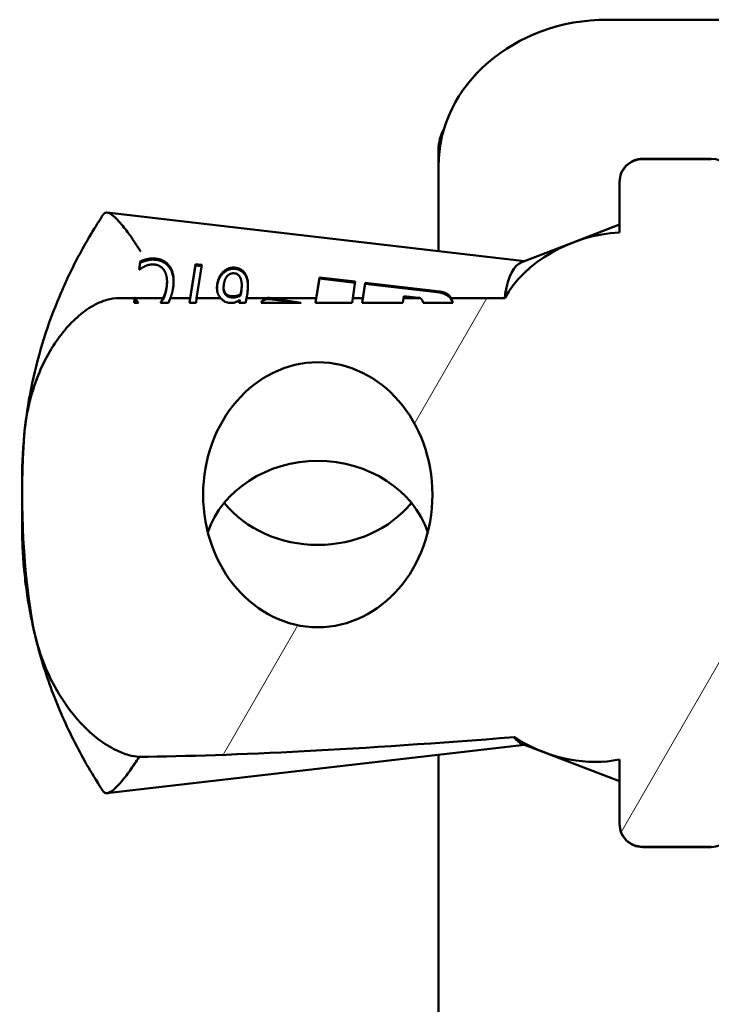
# Model space of a CAD drawing. Header units: millimetres. Extents: x 0 to 10500, y 0 to 7425.
# Tile 26 of 45: x 6992 to 7135, y 3400 to 3604. Entities that reach past the tile are written whole.
import ezdxf

# ---------------------------------------------------------------- set-up
doc = ezdxf.new("R2010")
doc.units = ezdxf.units.MM
doc.header["$LTSCALE"] = 25
doc.layers.add('Hatch (ISO)', color=7, linetype='Continuous', lineweight=18)
doc.layers.add('Visible (ISO)', color=7, linetype='Continuous', lineweight=50)

msp = doc.modelspace()

# ---------------------------------------------------------------- hatches: boundary and pattern name
at = {"layer": 'Hatch (ISO)'}
h = msp.add_hatch(dxfattribs=at)
h.set_pattern_fill('ANSI31', color=256, scale=635, angle=14.99998, style=0)
h.set_pattern_definition([(60, (0, 0), (-68.74075, 39.6875), [])])
edge = h.paths.add_edge_path()
edge.add_spline(control_points=[(7452.447, 3462.666), (7453.488, 3460.868), (7454.541, 3459.048), (7455.583, 3457.247)], knot_values=[-0.2934349, -0.2934349, -0.2934349, -0.2934349, -0.0443487, -0.0443487, -0.0443487, -0.0443487], degree=3, periodic=0)
edge.add_line((7455.583, 3457.247), (7456.497, 3458.163))
edge.add_line((7456.497, 3458.163), (7457.125, 3458.792))
edge.add_line((7457.125, 3458.792), (7457.125, 3546.287))
edge.add_spline(control_points=[(7457.125, 3546.287), (7456.81, 3546.83), (7456.496, 3547.373), (7455.568, 3548.977), (7454.951, 3550.043), (7454.337, 3551.105)], knot_values=[-0.2224932, -0.2224932, -0.2224932, -0.2224932, -0.1473725, -0.1473725, -0.0001291, -0.0001291, -0.0001291, -0.0001291], degree=3, periodic=0)
edge.add_line((7454.337, 3551.105), (7451.003, 3551.105))
edge.add_spline(control_points=[(7451.003, 3551.105), (7450.883, 3550.897), (7450.764, 3550.69), (7450.645, 3550.483)], knot_values=[-0.2939582, -0.2939582, -0.2939582, -0.2939582, -0.2653834, -0.2653834, -0.2653834, -0.2653834], degree=3, periodic=0)
edge.add_spline(control_points=[(7450.645, 3550.483), (7450.154, 3549.628), (7449.662, 3548.77), (7448.564, 3546.855), (7447.954, 3545.79), (7447.343, 3544.722)], knot_values=[-0.2653834, -0.2653834, -0.2653834, -0.2653834, -0.1470991, -0.1470991, -0.0003951, -0.0003951, -0.0003951, -0.0003951], degree=3, periodic=0)
edge.add_line((7447.343, 3544.722), (7446.89, 3545.503))
edge.add_spline(control_points=[(7446.89, 3545.503), (7446.425, 3546.307), (7445.959, 3547.113), (7444.88, 3548.978), (7444.263, 3550.043), (7443.649, 3551.105)], knot_values=[-0.2586707, -0.2586707, -0.2586707, -0.2586707, -0.1473667, -0.1473667, -0.0001553, -0.0001553, -0.0001553, -0.0001553], degree=3, periodic=0)
edge.add_line((7443.649, 3551.105), (7440.315, 3551.105))
edge.add_spline(control_points=[(7440.315, 3551.105), (7440.195, 3550.894), (7440.077, 3550.689), (7439.958, 3550.483)], knot_values=[-0.2939397, -0.2939397, -0.2939397, -0.2939397, -0.2654759, -0.2654759, -0.2654759, -0.2654759], degree=3, periodic=0)
edge.add_spline(control_points=[(7439.958, 3550.483), (7439.467, 3549.626), (7438.975, 3548.768), (7437.876, 3546.852), (7437.265, 3545.787), (7436.654, 3544.727)], knot_values=[-0.2654759, -0.2654759, -0.2654759, -0.2654759, -0.1470896, -0.1470896, -0.0003702, -0.0003702, -0.0003702, -0.0003702], degree=3, periodic=0)
edge.add_line((7436.654, 3544.727), (7436.205, 3545.503))
edge.add_spline(control_points=[(7436.205, 3545.503), (7435.738, 3546.309), (7435.271, 3547.116), (7434.192, 3548.981), (7433.577, 3550.045), (7432.963, 3551.105)], knot_values=[-0.2589145, -0.2589145, -0.2589145, -0.2589145, -0.1473801, -0.1473801, -0.0004033, -0.0004033, -0.0004033, -0.0004033], degree=3, periodic=0)
edge.add_line((7432.963, 3551.105), (7429.626, 3551.105))
edge.add_spline(control_points=[(7429.626, 3551.105), (7429.506, 3550.893), (7429.388, 3550.686), (7429.269, 3550.48)], knot_values=[-0.2939243, -0.2939243, -0.2939243, -0.2939243, -0.2653748, -0.2653748, -0.2653748, -0.2653748], degree=3, periodic=0)
edge.add_spline(control_points=[(7429.269, 3550.48), (7428.778, 3549.624), (7428.286, 3548.767), (7427.187, 3546.851), (7426.577, 3545.786), (7425.966, 3544.725)], knot_values=[-0.2653748, -0.2653748, -0.2653748, -0.2653748, -0.1470818, -0.1470818, -0.0003913, -0.0003913, -0.0003913, -0.0003913], degree=3, periodic=0)
edge.add_line((7425.966, 3544.725), (7425.516, 3545.503))
edge.add_spline(control_points=[(7425.516, 3545.503), (7425.05, 3546.309), (7424.583, 3547.116), (7423.504, 3548.98), (7422.888, 3550.045), (7422.275, 3551.105)], knot_values=[-0.2588662, -0.2588662, -0.2588662, -0.2588662, -0.1473868, -0.1473868, -0.0003673, -0.0003673, -0.0003673, -0.0003673], degree=3, periodic=0)
edge.add_line((7422.275, 3551.105), (7418.938, 3551.105))
edge.add_spline(control_points=[(7418.938, 3551.105), (7418.817, 3550.893), (7418.699, 3550.686), (7418.58, 3550.479)], knot_values=[-0.2939199, -0.2939199, -0.2939199, -0.2939199, -0.2653009, -0.2653009, -0.2653009, -0.2653009], degree=3, periodic=0)
edge.add_spline(control_points=[(7418.58, 3550.479), (7418.089, 3549.624), (7417.597, 3548.767), (7416.499, 3546.852), (7415.888, 3545.786), (7415.278, 3544.721)], knot_values=[-0.2653009, -0.2653009, -0.2653009, -0.2653009, -0.1470796, -0.1470796, -0.0003108, -0.0003108, -0.0003108, -0.0003108], degree=3, periodic=0)
edge.add_line((7415.278, 3544.721), (7414.825, 3545.503))
edge.add_spline(control_points=[(7414.825, 3545.503), (7414.36, 3546.307), (7413.894, 3547.112), (7412.815, 3548.977), (7412.198, 3550.043), (7411.583, 3551.105)], knot_values=[-0.2586376, -0.2586376, -0.2586376, -0.2586376, -0.147373, -0.147373, -0.0001312, -0.0001312, -0.0001312, -0.0001312], degree=3, periodic=0)
edge.add_line((7411.583, 3551.105), (7408.25, 3551.105))
edge.add_spline(control_points=[(7408.25, 3551.105), (7408.129, 3550.896), (7408.011, 3550.69), (7407.892, 3550.483)], knot_values=[-0.2939288, -0.2939288, -0.2939288, -0.2939288, -0.2653369, -0.2653369, -0.2653369, -0.2653369], degree=3, periodic=0)
edge.add_spline(control_points=[(7407.892, 3550.483), (7407.401, 3549.627), (7406.909, 3548.77), (7405.81, 3546.854), (7405.198, 3545.787), (7404.589, 3544.722)], knot_values=[-0.2653369, -0.2653369, -0.2653369, -0.2653369, -0.1470842, -0.1470842, -0.0001626, -0.0001626, -0.0001626, -0.0001626], degree=3, periodic=0)
edge.add_line((7404.589, 3544.722), (7404.137, 3545.503))
edge.add_spline(control_points=[(7404.137, 3545.503), (7403.672, 3546.307), (7403.205, 3547.113), (7402.127, 3548.976), (7401.512, 3550.04), (7400.896, 3551.105)], knot_values=[-0.2586664, -0.2586664, -0.2586664, -0.2586664, -0.1473666, -0.1473666, -0.0003926, -0.0003926, -0.0003926, -0.0003926], degree=3, periodic=0)
edge.add_line((7400.896, 3551.105), (7398.375, 3551.105))
edge.add_line((7398.375, 3551.105), (7397.561, 3551.105))
edge.add_spline(control_points=[(7397.561, 3551.105), (7396.951, 3550.045), (7396.339, 3548.98), (7395.121, 3546.856), (7394.51, 3545.789), (7393.901, 3544.726)], knot_values=[-0.2939694, -0.2939694, -0.2939694, -0.2939694, -0.1470939, -0.1470939, -0.0001467, -0.0001467, -0.0001467, -0.0001467], degree=3, periodic=0)
edge.add_spline(control_points=[(7393.901, 3544.726), (7393.286, 3545.79), (7392.668, 3546.858), (7391.439, 3548.981), (7390.823, 3550.045), (7390.21, 3551.105)], knot_values=[-0.2947713, -0.2947713, -0.2947713, -0.2947713, -0.1473797, -0.1473797, -0.0003998, -0.0003998, -0.0003998, -0.0003998], degree=3, periodic=0)
edge.add_line((7390.21, 3551.105), (7140.25, 3551.105))
edge.add_spline(control_points=[(7140.25, 3551.105), (7140.173, 3551.105), (7140.082, 3551.123), (7139.939, 3551.183), (7139.862, 3551.234), (7139.753, 3551.343), (7139.702, 3551.42), (7139.643, 3551.563), (7139.625, 3551.654), (7139.625, 3551.732)], knot_values=[-0.0741173, -0.0741173, -0.0741173, -0.0741173, -0.0648669, -0.0648669, -0.0556074, -0.0556074, -0.0463372, -0.0463372, -0.0370583, -0.0370583, -0.0370583, -0.0370583], degree=3, periodic=0)
edge.add_line((7139.625, 3551.732), (7139.625, 3554.361))
edge.add_line((7139.625, 3554.361), (7139.625, 3570.131))
edge.add_spline(control_points=[(7139.625, 3570.131), (7139.625, 3570.718), (7139.487, 3571.409), (7139.038, 3572.493), (7138.648, 3573.079), (7137.818, 3573.909), (7137.233, 3574.3), (7136.15, 3574.748), (7135.461, 3574.886), (7134.875, 3574.886)], knot_values=[-0.2815125, -0.2815125, -0.2815125, -0.2815125, -0.2110784, -0.2110784, -0.1406822, -0.1406822, -0.0703258, -0.0703258, 0, 0, 0, 0], degree=3, periodic=0)
edge.add_line((7134.875, 3574.886), (7120.625, 3574.886))
edge.add_spline(control_points=[(7120.625, 3574.886), (7120.039, 3574.886), (7119.349, 3574.748), (7118.266, 3574.3), (7117.681, 3573.909), (7116.852, 3573.079), (7116.461, 3572.493), (7116.012, 3571.409), (7115.875, 3570.718), (7115.875, 3570.131)], knot_values=[0, 0, 0, 0, 0.0703258, 0.0703258, 0.1406822, 0.1406822, 0.2110784, 0.2110784, 0.2815125, 0.2815125, 0.2815125, 0.2815125], degree=3, periodic=0)
edge.add_line((7115.875, 3570.131), (7115.875, 3559.709))
edge.add_ellipse((7111.389, 3544.333), major_axis=(20.254, 7.774), ratio=0.6568474, start_angle=52.73755, end_angle=153.73205)
edge.add_line((7092.129, 3546.109), (7080.986, 3546.109))
edge.add_ellipse((7078.217, 3544.316), major_axis=(0, 3.666), ratio=0.8660254, start_angle=284.36379, end_angle=302.93538, ccw=False)
edge.add_line((7081.317, 3545.109), (7075.178, 3545.109))
edge.add_ellipse((7074.125, 3544.988), major_axis=(0, 1.222), ratio=0.8660254, start_angle=276.56139, end_angle=339.41141)
edge.add_line((7074.546, 3546.109), (7071.119, 3546.109))
edge.add_line((7071.119, 3546.109), (7071.003, 3545.109))
edge.add_line((7071.003, 3545.109), (7062.595, 3545.109))
edge.add_line((7062.595, 3545.109), (7062.711, 3546.109))
edge.add_line((7062.711, 3546.109), (7060.609, 3546.109))
edge.add_line((7060.609, 3546.109), (7060.493, 3545.109))
edge.add_line((7060.493, 3545.109), (7052.925, 3545.109))
edge.add_line((7052.925, 3545.109), (7053.042, 3546.109))
edge.add_line((7053.042, 3546.109), (7043.505, 3546.109))
edge.add_line((7043.505, 3546.109), (7049.961, 3545.109))
edge.add_line((7049.961, 3545.109), (7041.651, 3545.109))
edge.add_ellipse((7043.085, 3544.325), major_axis=(0, -1.833), ratio=0.8660254, start_angle=191.49751, end_angle=241.33026, ccw=False)
edge.add_line((7042.722, 3546.109), (7038.608, 3546.109))
edge.add_spline(control_points=[(7038.608, 3546.109), (7038.578, 3545.938), (7038.546, 3545.768), (7038.48, 3545.434), (7038.445, 3545.272), (7038.407, 3545.109)], knot_values=[-0.0407898, -0.0407898, -0.0407898, -0.0407898, -0.019971, -0.019971, 0, 0, 0, 0], degree=3, periodic=0)
edge.add_line((7038.407, 3545.109), (7037.079, 3545.109))
edge.add_spline(control_points=[(7037.079, 3545.109), (7037.129, 3545.329), (7037.173, 3545.552), (7037.212, 3545.774)], knot_values=[-0.027077, -0.027077, -0.027077, -0.027077, 0, 0, 0, 0], degree=3, periodic=0)
edge.add_spline(control_points=[(7037.212, 3545.774), (7036.986, 3545.589), (7036.74, 3545.429), (7036.269, 3545.216), (7036.056, 3545.148), (7035.834, 3545.109)], knot_values=[-0.0620506, -0.0620506, -0.0620506, -0.0620506, -0.0269824, -0.0269824, 0, 0, 0, 0], degree=3, periodic=0)
edge.add_line((7035.834, 3545.109), (7034.956, 3545.109))
edge.add_spline(control_points=[(7034.956, 3545.109), (7034.773, 3545.142), (7034.592, 3545.187), (7034.286, 3545.297), (7034.159, 3545.353), (7034.039, 3545.422)], knot_values=[-0.0389311, -0.0389311, -0.0389311, -0.0389311, -0.0166352, -0.0166352, 0, 0, 0, 0], degree=3, periodic=0)
edge.add_spline(control_points=[(7034.039, 3545.422), (7033.845, 3545.531), (7033.671, 3545.686), (7033.445, 3545.933), (7033.373, 3546.02), (7033.305, 3546.109)], knot_values=[-0.0401286, -0.0401286, -0.0401286, -0.0401286, -0.0134558, -0.0134558, 0, 0, 0, 0], degree=3, periodic=0)
edge.add_line((7033.305, 3546.109), (7028.267, 3546.109))
edge.add_line((7028.267, 3546.109), (7028.151, 3545.109))
edge.add_line((7028.151, 3545.109), (7026.812, 3545.109))
edge.add_line((7026.812, 3545.109), (7026.929, 3546.109))
edge.add_line((7026.929, 3546.109), (7022.825, 3546.109))
edge.add_spline(control_points=[(7022.825, 3546.109), (7022.796, 3546.021), (7022.765, 3545.933), (7022.733, 3545.845)], knot_values=[-0.0111958, -0.0111958, -0.0111958, -0.0111958, 0, 0, 0, 0], degree=3, periodic=0)
edge.add_spline(control_points=[(7022.733, 3545.845), (7022.642, 3545.596), (7022.54, 3545.35), (7022.428, 3545.109)], knot_values=[-0.0318512, -0.0318512, -0.0318512, -0.0318512, 0, 0, 0, 0], degree=3, periodic=0)
edge.add_line((7022.428, 3545.109), (7020.776, 3545.109))
edge.add_spline(control_points=[(7020.776, 3545.109), (7020.893, 3545.28), (7020.999, 3545.46), (7021.173, 3545.796), (7021.246, 3545.952), (7021.312, 3546.109)], knot_values=[-0.0454271, -0.0454271, -0.0454271, -0.0454271, -0.0205444, -0.0205444, 0, 0, 0, 0], degree=3, periodic=0)
edge.add_line((7021.312, 3546.109), (7015.58, 3546.109))
edge.add_spline(control_points=[(7015.58, 3546.109), (7015.693, 3545.883), (7015.843, 3545.655), (7016.076, 3545.336), (7016.164, 3545.221), (7016.255, 3545.109)], knot_values=[-0.0474828, -0.0474828, -0.0474828, -0.0474828, -0.0172076, -0.0172076, 0, 0, 0, 0], degree=3, periodic=0)
edge.add_line((7016.255, 3545.109), (7015.325, 3545.109))
edge.add_line((7015.325, 3545.109), (7015.441, 3546.109))
edge.add_line((7015.441, 3546.109), (7012.208, 3546.109))
edge.add_spline(control_points=[(7012.208, 3546.109), (7011.39, 3546.109), (7010.51, 3545.976), (7008.806, 3545.486), (7007.98, 3545.133), (7006.123, 3544.161), (7004.973, 3543.365), (7002.848, 3541.557), (7001.872, 3540.546), (6999.925, 3538.248), (6998.83, 3536.697), (6996.918, 3533.427), (6996.099, 3531.71), (6994.701, 3528.23), (6994.03, 3526.119), (6993.043, 3521.815), (6992.727, 3519.622), (6992.578, 3517.609)], knot_values=[-1.4032256, -1.4032256, -1.4032256, -1.4032256, -1.3051421, -1.3051421, -1.2070585, -1.2070585, -1.0535357, -1.0535357, -0.9000129, -0.9000129, -0.6921637, -0.6921637, -0.4843146, -0.4843146, -0.2421573, -0.2421573, 0, 0, 0, 0], degree=3, periodic=0)
edge.add_ellipse((7115.875, 3505.392), major_axis=(0, 142.894), ratio=0.8660254, start_angle=84.34107, end_angle=101.95965)
edge.add_spline(control_points=[(6994.156, 3479.609), (6994.474, 3477.604), (6994.974, 3475.432), (6996.315, 3471.195), (6997.155, 3469.13), (6998.853, 3465.67), (6999.847, 3463.93), (7002.1, 3460.636), (7003.361, 3459.082), (7005.581, 3456.764), (7006.699, 3455.731), (7009.099, 3453.89), (7010.383, 3453.084), (7012.421, 3452.102), (7013.316, 3451.746), (7014.955, 3451.303), (7015.688, 3451.174), (7016.393, 3451.129)], knot_values=[0, 0, 0, 0, 0.2436337, 0.2436337, 0.4872674, 0.4872674, 0.7061563, 0.7061563, 0.9250453, 0.9250453, 1.0912988, 1.0912988, 1.2575524, 1.2575524, 1.362798, 1.362798, 1.4449489, 1.4449489, 1.4449489, 1.4449489], degree=3, periodic=0)
edge.add_ellipse((7196.348, 3479.609), major_axis=(-212.948, -24.736), ratio=0.0664707, start_angle=2.36753, end_angle=6.79368)
edge.add_ellipse((7105.094, 3465.476), major_axis=(-20.254, 7.774), ratio=0.6568474, start_angle=63.88202, end_angle=143.01058)
edge.add_line((7114.557, 3450.339), (7115.875, 3450.544))
edge.add_line((7115.875, 3450.544), (7115.875, 3437.261))
edge.add_spline(control_points=[(7115.875, 3437.261), (7115.875, 3436.674), (7116.012, 3435.983), (7116.461, 3434.899), (7116.852, 3434.314), (7117.681, 3433.484), (7118.266, 3433.093), (7119.349, 3432.644), (7120.039, 3432.507), (7120.625, 3432.507)], knot_values=[-0.2815125, -0.2815125, -0.2815125, -0.2815125, -0.2110784, -0.2110784, -0.1406822, -0.1406822, -0.0703258, -0.0703258, 0, 0, 0, 0], degree=3, periodic=0)
edge.add_line((7120.625, 3432.507), (7134.875, 3432.507))
edge.add_spline(control_points=[(7134.875, 3432.507), (7135.461, 3432.507), (7136.15, 3432.644), (7137.233, 3433.093), (7137.818, 3433.484), (7138.648, 3434.314), (7139.038, 3434.899), (7139.487, 3435.983), (7139.625, 3436.674), (7139.625, 3437.261)], knot_values=[0, 0, 0, 0, 0.0703258, 0.0703258, 0.1406822, 0.1406822, 0.2110784, 0.2110784, 0.2815125, 0.2815125, 0.2815125, 0.2815125], degree=3, periodic=0)
edge.add_line((7139.625, 3437.261), (7139.625, 3453.031))
edge.add_line((7139.625, 3453.031), (7139.625, 3455.661))
edge.add_spline(control_points=[(7139.625, 3455.661), (7139.625, 3455.738), (7139.643, 3455.829), (7139.702, 3455.972), (7139.753, 3456.049), (7139.862, 3456.159), (7139.939, 3456.21), (7140.082, 3456.269), (7140.173, 3456.287), (7140.25, 3456.287)], knot_values=[0.0370583, 0.0370583, 0.0370583, 0.0370583, 0.0463372, 0.0463372, 0.0556074, 0.0556074, 0.0648669, 0.0648669, 0.0741173, 0.0741173, 0.0741173, 0.0741173], degree=3, periodic=0)
edge.add_line((7140.25, 3456.287), (7395.344, 3456.287))
edge.add_spline(control_points=[(7395.344, 3456.287), (7396.35, 3458.038), (7397.367, 3459.812), (7398.375, 3461.57)], knot_values=[-0.2929783, -0.2929783, -0.2929783, -0.2929783, -0.0504508, -0.0504508, -0.0504508, -0.0504508], degree=3, periodic=0)
edge.add_line((7398.375, 3461.57), (7398.558, 3461.889))
edge.add_spline(control_points=[(7398.558, 3461.889), (7398.615, 3461.99), (7398.673, 3462.091), (7398.821, 3462.349), (7398.912, 3462.507), (7399.002, 3462.666)], knot_values=[-0.0357671, -0.0357671, -0.0357671, -0.0357671, -0.0218618, -0.0218618, 0, 0, 0, 0], degree=3, periodic=0)
edge.add_spline(control_points=[(7399.002, 3462.666), (7400.109, 3460.755), (7401.229, 3458.819), (7402.334, 3456.908)], knot_values=[-0.2936932, -0.2936932, -0.2936932, -0.2936932, -0.0289612, -0.0289612, -0.0289612, -0.0289612], degree=3, periodic=0)
edge.add_spline(control_points=[(7402.334, 3456.908), (7402.36, 3456.863), (7402.386, 3456.819), (7402.505, 3456.612), (7402.599, 3456.449), (7402.695, 3456.287)], knot_values=[-0.0289612, -0.0289612, -0.0289612, -0.0289612, -0.0227825, -0.0227825, -0.0002772, -0.0002772, -0.0002772, -0.0002772], degree=3, periodic=0)
edge.add_line((7402.695, 3456.287), (7406.03, 3456.287))
edge.add_spline(control_points=[(7406.03, 3456.287), (7407.097, 3458.145), (7408.177, 3460.027), (7409.244, 3461.889)], knot_values=[-0.293145, -0.293145, -0.293145, -0.293145, -0.0359442, -0.0359442, -0.0359442, -0.0359442], degree=3, periodic=0)
edge.add_spline(control_points=[(7409.244, 3461.889), (7409.302, 3461.991), (7409.36, 3462.093), (7409.509, 3462.353), (7409.6, 3462.511), (7409.691, 3462.665)], knot_values=[-0.0359442, -0.0359442, -0.0359442, -0.0359442, -0.0218611, -0.0218611, -0.0000005, -0.0000005, -0.0000005, -0.0000005], degree=3, periodic=0)
edge.add_spline(control_points=[(7409.691, 3462.665), (7410.797, 3460.754), (7411.917, 3458.818), (7413.023, 3456.907)], knot_values=[-0.2936829, -0.2936829, -0.2936829, -0.2936829, -0.0289495, -0.0289495, -0.0289495, -0.0289495], degree=3, periodic=0)
edge.add_spline(control_points=[(7413.023, 3456.907), (7413.048, 3456.862), (7413.074, 3456.818), (7413.194, 3456.611), (7413.288, 3456.449), (7413.383, 3456.287)], knot_values=[-0.0289495, -0.0289495, -0.0289495, -0.0289495, -0.0227839, -0.0227839, -0.0002772, -0.0002772, -0.0002772, -0.0002772], degree=3, periodic=0)
edge.add_line((7413.383, 3456.287), (7416.717, 3456.287))
edge.add_spline(control_points=[(7416.717, 3456.287), (7417.783, 3458.144), (7418.863, 3460.027), (7419.93, 3461.889)], knot_values=[-0.2932846, -0.2932846, -0.2932846, -0.2932846, -0.036078, -0.036078, -0.036078, -0.036078], degree=3, periodic=0)
edge.add_spline(control_points=[(7419.93, 3461.889), (7419.989, 3461.992), (7420.048, 3462.095), (7420.198, 3462.356), (7420.288, 3462.514), (7420.381, 3462.665)], knot_values=[-0.036078, -0.036078, -0.036078, -0.036078, -0.0218587, -0.0218587, -0.000001, -0.000001, -0.000001, -0.000001], degree=3, periodic=0)
edge.add_spline(control_points=[(7420.381, 3462.665), (7421.486, 3460.755), (7422.606, 3458.82), (7423.71, 3456.911)], knot_values=[-0.2935438, -0.2935438, -0.2935438, -0.2935438, -0.0290087, -0.0290087, -0.0290087, -0.0290087], degree=3, periodic=0)
edge.add_spline(control_points=[(7423.71, 3456.911), (7423.736, 3456.866), (7423.762, 3456.821), (7423.882, 3456.614), (7423.976, 3456.451), (7424.072, 3456.287)], knot_values=[-0.0290087, -0.0290087, -0.0290087, -0.0290087, -0.0227834, -0.0227834, -0.0002772, -0.0002772, -0.0002772, -0.0002772], degree=3, periodic=0)
edge.add_line((7424.072, 3456.287), (7427.407, 3456.287))
edge.add_spline(control_points=[(7427.407, 3456.287), (7428.473, 3458.144), (7429.553, 3460.027), (7430.62, 3461.889)], knot_values=[-0.2931454, -0.2931454, -0.2931454, -0.2931454, -0.0359406, -0.0359406, -0.0359406, -0.0359406], degree=3, periodic=0)
edge.add_spline(control_points=[(7430.62, 3461.889), (7430.679, 3461.991), (7430.737, 3462.093), (7430.886, 3462.353), (7430.977, 3462.511), (7431.07, 3462.665)], knot_values=[-0.0359406, -0.0359406, -0.0359406, -0.0359406, -0.0218589, -0.0218589, -0.0000006, -0.0000006, -0.0000006, -0.0000006], degree=3, periodic=0)
edge.add_spline(control_points=[(7431.07, 3462.665), (7432.175, 3460.756), (7433.295, 3458.822), (7434.399, 3456.913)], knot_values=[-0.2934468, -0.2934468, -0.2934468, -0.2934468, -0.0289708, -0.0289708, -0.0289708, -0.0289708], degree=3, periodic=0)
edge.add_spline(control_points=[(7434.399, 3456.913), (7434.425, 3456.868), (7434.451, 3456.824), (7434.57, 3456.617), (7434.664, 3456.454), (7434.76, 3456.287)], knot_values=[-0.0289708, -0.0289708, -0.0289708, -0.0289708, -0.0227819, -0.0227819, -0.0002772, -0.0002772, -0.0002772, -0.0002772], degree=3, periodic=0)
edge.add_line((7434.76, 3456.287), (7438.098, 3456.287))
edge.add_spline(control_points=[(7438.098, 3456.287), (7439.164, 3458.145), (7440.244, 3460.027), (7441.311, 3461.889)], knot_values=[-0.2929604, -0.2929604, -0.2929604, -0.2929604, -0.0357669, -0.0357669, -0.0357669, -0.0357669], degree=3, periodic=0)
edge.add_spline(control_points=[(7441.311, 3461.889), (7441.369, 3461.99), (7441.426, 3462.091), (7441.574, 3462.349), (7441.665, 3462.507), (7441.758, 3462.667)], knot_values=[-0.0357669, -0.0357669, -0.0357669, -0.0357669, -0.0218617, -0.0218617, 0, 0, 0, 0], degree=3, periodic=0)
edge.add_spline(control_points=[(7441.758, 3462.667), (7442.864, 3460.757), (7443.984, 3458.822), (7445.089, 3456.912)], knot_values=[-0.2934524, -0.2934524, -0.2934524, -0.2934524, -0.0288333, -0.0288333, -0.0288333, -0.0288333], degree=3, periodic=0)
edge.add_spline(control_points=[(7445.089, 3456.912), (7445.114, 3456.868), (7445.139, 3456.824), (7445.259, 3456.618), (7445.353, 3456.456), (7445.448, 3456.287)], knot_values=[-0.0288333, -0.0288333, -0.0288333, -0.0288333, -0.0227806, -0.0227806, -0.0002772, -0.0002772, -0.0002772, -0.0002772], degree=3, periodic=0)
edge.add_line((7445.448, 3456.287), (7448.784, 3456.287))
edge.add_spline(control_points=[(7448.784, 3456.287), (7449.85, 3458.145), (7450.93, 3460.027), (7451.997, 3461.889)], knot_values=[-0.2931395, -0.2931395, -0.2931395, -0.2931395, -0.035939, -0.035939, -0.035939, -0.035939], degree=3, periodic=0)
edge.add_spline(control_points=[(7451.997, 3461.889), (7452.055, 3461.991), (7452.114, 3462.093), (7452.263, 3462.353), (7452.353, 3462.511), (7452.447, 3462.666)], knot_values=[-0.035939, -0.035939, -0.035939, -0.035939, -0.0218612, -0.0218612, -0.0000006, -0.0000006, -0.0000006, -0.0000006], degree=3, periodic=0)
edge = h.paths.add_edge_path(flags=0)
edge.add_ellipse((7053.375, 3505.392), major_axis=(0, -27.424), ratio=0.8660254, start_angle=0, end_angle=360)

# ---------------------------------------------------------------- linework, layer by layer
at = {"layer": 'Visible (ISO)'}
for p, q in [((7139.625, 3603.756), (7113.375, 3603.756)), ((7078.375, 3573.445), (7078.375, 3576.794)), ((7120.625, 3574.946), (7134.875, 3574.946)), ((7134.875, 3574.886), (7120.625, 3574.886)), ((7078.375, 3555.833), (7078.375, 3573.445)), ((7115.875, 3570.131), (7115.875, 3570.196)), ((7115.875, 3570.131), (7115.875, 3559.709)), ((7096.191, 3553.763), (7009.71, 3563.809)), ((7115.875, 3561.319), (7106.283, 3557.637)), ((7095.634, 3553.55), (7106.283, 3557.637)), ((7016.356, 3552.016), (7016.62, 3553.72)), ((7016.62, 3553.47), (7016.394, 3552.011)), ((7016.62, 3553.72), (7016.62, 3553.47)), ((7018.029, 3554.176), (7018.029, 3553.926)), ((7016.456, 3552.004), (7016.356, 3552.016)), ((7028.017, 3552.889), (7026.812, 3545.109)), ((7026.929, 3546.109), (7028.017, 3553.139)), ((7028.017, 3553.139), (7029.333, 3552.987)), ((7028.017, 3553.139), (7028.017, 3552.889)), ((7029.295, 3552.741), (7028.017, 3552.889)), ((7029.333, 3552.987), (7028.267, 3546.109)), ((7033.91, 3551.658), (7033.91, 3551.408)), ((7022.147, 3549.571), (7022.147, 3549.321)), ((7038.313, 3551.182), (7038.313, 3550.932)), ((7053.704, 3550.136), (7052.925, 3545.109)), ((7053.042, 3546.109), (7053.704, 3550.386)), ((7053.704, 3550.386), (7053.704, 3550.136)), ((7053.704, 3550.386), (7061.137, 3549.522)), ((7061.099, 3549.277), (7053.704, 3550.136)), ((7061.137, 3549.522), (7060.609, 3546.109)), ((7033.866, 3548.343), (7033.866, 3548.093)), ((7037.619, 3548.833), (7037.619, 3548.583)), ((7063.202, 3549.032), (7062.595, 3545.109)), ((7062.711, 3546.109), (7063.202, 3549.282)), ((7063.202, 3549.282), (7063.202, 3549.032)), ((7063.202, 3549.282), (7078.639, 3547.489)), ((7078.639, 3547.239), (7063.202, 3549.032)), ((7015.441, 3546.109), (7012.208, 3546.109)), ((7015.325, 3545.109), (7015.441, 3546.109)), ((7015.448, 3545.906), (7015.325, 3545.109)), ((7015.441, 3546.109), (7015.448, 3546.156)), ((7015.448, 3546.156), (7015.558, 3546.143)), ((7015.448, 3546.156), (7015.448, 3545.906)), ((7015.558, 3545.893), (7015.448, 3545.906)), ((7015.558, 3546.143), (7015.558, 3545.893)), ((7021.312, 3546.109), (7015.58, 3546.109)), ((7026.929, 3546.109), (7022.825, 3546.109)), ((7026.812, 3545.109), (7026.929, 3546.109)), ((7028.267, 3546.109), (7028.151, 3545.109)), ((7033.305, 3546.109), (7028.267, 3546.109)), ((7034.317, 3547.026), (7034.317, 3546.776)), ((7037.212, 3545.774), (7037.212, 3545.608)), ((7037.372, 3546.892), (7037.372, 3546.642)), ((7042.722, 3546.109), (7038.608, 3546.109)), ((7043.296, 3546.134), (7043.505, 3546.109)), ((7049.961, 3545.109), (7043.296, 3545.884)), ((7053.042, 3546.109), (7043.505, 3546.109)), ((7043.505, 3546.109), (7049.961, 3545.109)), ((7052.925, 3545.109), (7053.042, 3546.109)), ((7060.609, 3546.109), (7060.493, 3545.109)), ((7062.711, 3546.109), (7060.609, 3546.109)), ((7062.595, 3545.109), (7062.711, 3546.109)), ((7071.119, 3546.109), (7071.003, 3545.109)), ((7071.185, 3546.535), (7071.119, 3546.109)), ((7074.546, 3546.109), (7071.119, 3546.109)), ((7074.265, 3546.177), (7071.185, 3546.535)), ((7092.129, 3546.109), (7080.986, 3546.109)), ((7016.255, 3545.109), (7015.325, 3545.109)), ((7022.428, 3545.109), (7020.776, 3545.109)), ((7028.151, 3545.109), (7026.812, 3545.109)), ((7035.834, 3545.109), (7034.956, 3545.109)), ((7038.407, 3545.109), (7037.079, 3545.109)), ((7049.961, 3545.109), (7041.651, 3545.109)), ((7060.493, 3545.109), (7052.925, 3545.109)), ((7071.003, 3545.109), (7062.595, 3545.109)), ((7081.317, 3545.109), (7075.178, 3545.109)), ((6992.125, 3505.392), (6992.125, 3508.446)), ((6992.125, 3505.392), (6992.125, 3498.946)), ((7009.71, 3443.583), (7096.191, 3453.629)), ((7099.988, 3452.172), (7095.634, 3453.843)), ((7078.375, 2989.695), (7078.375, 3451.56)), ((7099.988, 3452.172), (7115.875, 3446.074)), ((7114.557, 3450.339), (7115.875, 3450.544)), ((7115.875, 3450.544), (7115.875, 3437.261)), ((7115.875, 3437.196), (7115.875, 3437.261)), ((7120.625, 3432.507), (7134.875, 3432.507)), ((7120.625, 3432.446), (7134.875, 3432.446))]:
    msp.add_line(p, q, dxfattribs=at)
for centre, start, end in [((7120.625, 3570.196), 90, 180.00019), ((7134.875, 3570.196), 0, 90), ((7120.625, 3437.196), 179.99981, 270), ((7134.875, 3437.196), 270, 0)]:
    msp.add_arc(centre, 4.75, start, end, dxfattribs=at)
for centre, major_axis, ratio, start_param, end_param in [((7113.375, 3573.445), (-35, 0), 0.8660254, 4.712389, 6.2831853), ((7113.375, 3576.794), (-35, 0), 0.5, 6.0186646, 6.2831853), ((7111.389, 3544.333), (20.254, 7.774), 0.6568474, 1.1073858, 2.4972158), ((7098.027, 3539.204), (-1.827, 14.488), 0.4027346, 0.0986911, 0.9523585), ((7078.217, 3544.764), (3.175, 0), 0.8660254, 0.5112612, 1.4374603), ((7043.085, 3544.325), (0, -1.833), 0.8660254, 3.3722855, 4.270132), ((7043.085, 3544.521), (1.588, 0), 0.8660254, 1.4374603, 2.6993357), ((7043.085, 3544.771), (1.588, 0), 0.8660254, 1.4374603, 1.8014892), ((7074.125, 3545.268), (-1.058, 0), 0.8660254, 4.3031212, 4.5790529), ((7074.125, 3544.988), (0, 1.222), 0.8660254, 4.8116727, 5.8739175), ((7078.217, 3544.514), (3.175, 0), 0.8660254, 0.218242, 1.4374603), ((7078.217, 3544.316), (0, 3.666), 0.8660254, 4.930631, 5.2236502), ((7112.277, 3544.674), (20.12, -1.874), 0.6118113, 3.1043656, 3.1771177), ((7115.875, 3505.392), (0, 142.894), 0.8660254, 1.4851921, 1.7522213), ((7053.375, 3491.821), (23.75, 0), 0.8660254, 0.2866781, 2.8549145), ((7053.375, 3515.571), (23.75, 0), 0.8660254, 3.7570724, 5.6677056), ((7196.348, 3479.609), (-212.948, -24.736), 0.0664707, 0.556439, 1.0618601), ((7098.027, 3468.188), (1.827, 14.488), 0.4027346, 2.7313475, 3.0429016), ((7105.094, 3465.476), (-20.254, 7.774), 0.6568474, 1.2592423, 2.2879253)]:
    msp.add_ellipse(centre, major_axis=major_axis, ratio=ratio, start_param=start_param, end_param=end_param, dxfattribs=at)
msp.add_ellipse((7053.375, 3505.392), major_axis=(0, -27.424), ratio=0.8660254, dxfattribs=at)
for points, knots in [([(7120.625, 3574.886), (7120.039, 3574.886), (7119.349, 3574.748), (7118.266, 3574.3), (7117.681, 3573.909), (7116.852, 3573.079), (7116.461, 3572.493), (7116.012, 3571.409), (7115.875, 3570.718), (7115.875, 3570.131)], [0, 0, 0, 0, 0.07032578, 0.07032578, 0.14068217, 0.14068217, 0.21107838, 0.21107838, 0.28151247, 0.28151247, 0.28151247, 0.28151247]), ([(7008.999, 3563.48), (7009.029, 3563.527), (7009.062, 3563.568), (7009.378, 3563.896), (7009.794, 3563.878), (7010.929, 3563.265), (7011.678, 3562.572), (7013.131, 3560.906), (7013.798, 3560.047), (7015.202, 3558.09), (7015.941, 3556.984), (7016.692, 3555.793), (7016.698, 3555.784), (7016.703, 3555.776)], [-0.83913594, -0.83913594, -0.83913594, -0.83913594, -0.81344968, -0.81344968, -0.60991966, -0.60991966, -0.36856938, -0.36856938, -0.18697994, -0.18697994, 0, 0, 0.00131946, 0.00131946, 0.00131946, 0.00131946]), ([(6992.726, 3519.197), (6993.076, 3522.324), (6993.58, 3525.437), (6994.888, 3531.607), (6995.692, 3534.665), (6997.594, 3540.702), (6998.691, 3543.681), (7001.167, 3549.536), (7002.546, 3552.413), (7005.574, 3558.044), (7007.223, 3560.798), (7008.999, 3563.48)], [3.23837007, 3.23837007, 3.23837007, 3.23837007, 3.32313266, 3.32313266, 3.40789525, 3.40789525, 3.49265784, 3.49265784, 3.57742043, 3.57742043, 3.66218302, 3.66218302, 3.66218302, 3.66218302]), ([(7019.835, 3554.035), (7020.151, 3553.998), (7020.462, 3553.934), (7021.048, 3553.745), (7021.316, 3553.625), (7021.82, 3553.324), (7022.046, 3553.147), (7022.465, 3552.736), (7022.65, 3552.502), (7022.809, 3552.255)], [0, 0, 0, 0, 0.03837633, 0.03837633, 0.07493625, 0.07493625, 0.11177119, 0.11177119, 0.15093759, 0.15093759, 0.15093759, 0.15093759]), ([(7022.809, 3552.255), (7023.173, 3551.69), (7023.368, 3551.052), (7023.498, 3550.126), (7023.519, 3549.837), (7023.523, 3549.547)], [0, 0, 0, 0, 0.08972695, 0.08972695, 0.1292907, 0.1292907, 0.1292907, 0.1292907]), ([(7033.91, 3551.408), (7034.075, 3551.551), (7034.253, 3551.681), (7034.627, 3551.895), (7034.818, 3551.981), (7035.218, 3552.108), (7035.421, 3552.149), (7035.845, 3552.188), (7036.06, 3552.184), (7036.275, 3552.16)], [0, 0, 0, 0, 0.02790233, 0.02790233, 0.05378862, 0.05378862, 0.07899873, 0.07899873, 0.10495633, 0.10495633, 0.10495633, 0.10495633]), ([(7036.275, 3552.16), (7036.492, 3552.135), (7036.705, 3552.091), (7037.106, 3551.961), (7037.291, 3551.878), (7037.635, 3551.67), (7037.791, 3551.548), (7038.078, 3551.264), (7038.204, 3551.103), (7038.313, 3550.932)], [0, 0, 0, 0, 0.02630681, 0.02630681, 0.05139505, 0.05139505, 0.07671618, 0.07671618, 0.10369184, 0.10369184, 0.10369184, 0.10369184]), ([(7036.093, 3551.237), (7036.207, 3551.229), (7036.317, 3551.208), (7036.532, 3551.137), (7036.632, 3551.087), (7036.826, 3550.959), (7036.917, 3550.881), (7037.091, 3550.699), (7037.172, 3550.593), (7037.244, 3550.483)], [0, 0, 0, 0, 0.01366739, 0.01366739, 0.027630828, 0.027630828, 0.042910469, 0.042910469, 0.060337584, 0.060337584, 0.060337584, 0.060337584]), ([(7038.313, 3550.932), (7038.471, 3550.706), (7038.588, 3550.457), (7038.776, 3549.904), (7038.838, 3549.589), (7038.901, 3549.052), (7038.915, 3548.819), (7038.918, 3548.583)], [0, 0, 0, 0, 0.03667015, 0.03667015, 0.07992182, 0.07992182, 0.11149853, 0.11149853, 0.11149853, 0.11149853]), ([(7020.776, 3545.109), (7021.099, 3545.463), (7021.342, 3545.872), (7021.785, 3546.875), (7021.946, 3547.513), (7022.048, 3548.131)], [0.00715759, 0.00715759, 0.00715759, 0.00715759, 0.06959051, 0.06959051, 0.15612452, 0.15612452, 0.15612452, 0.15612452]), ([(7034.317, 3547.026), (7034.213, 3547.14), (7034.129, 3547.265), (7033.992, 3547.542), (7033.944, 3547.694), (7033.839, 3548.214), (7033.861, 3548.607), (7033.924, 3548.975)], [0, 0, 0, 0, 0.020147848, 0.020147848, 0.041809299, 0.041809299, 0.093390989, 0.093390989, 0.093390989, 0.093390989]), ([(7034.317, 3546.776), (7034.213, 3546.89), (7034.129, 3547.015), (7033.992, 3547.292), (7033.944, 3547.444), (7033.88, 3547.759), (7033.866, 3547.926), (7033.866, 3548.093)], [0, 0, 0, 0, 0.020147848, 0.020147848, 0.041809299, 0.041809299, 0.064532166, 0.064532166, 0.064532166, 0.064532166]), ([(7012.208, 3546.109), (7011.39, 3546.109), (7010.51, 3545.976), (7008.806, 3545.486), (7007.98, 3545.133), (7006.123, 3544.161), (7004.973, 3543.365), (7002.848, 3541.557), (7001.872, 3540.546), (6999.925, 3538.248), (6998.83, 3536.697), (6996.918, 3533.427), (6996.099, 3531.71), (6994.701, 3528.23), (6994.03, 3526.119), (6993.043, 3521.815), (6992.727, 3519.622), (6992.578, 3517.609)], [-1.4032256, -1.4032256, -1.4032256, -1.4032256, -1.3051421, -1.3051421, -1.2070585, -1.2070585, -1.0535357, -1.0535357, -0.9000129, -0.9000129, -0.6921637, -0.6921637, -0.4843146, -0.4843146, -0.2421573, -0.2421573, 0, 0, 0, 0]), ([(7015.558, 3545.893), (7015.662, 3545.73), (7015.8, 3545.567), (7016.036, 3545.318), (7016.144, 3545.212), (7016.255, 3545.109)], [0, 0, 0, 0, 0.025736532, 0.025736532, 0.044762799, 0.044762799, 0.044762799, 0.044762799]), ([(7015.58, 3546.109), (7015.693, 3545.883), (7015.843, 3545.655), (7016.076, 3545.336), (7016.164, 3545.221), (7016.255, 3545.109)], [-0.047482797, -0.047482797, -0.047482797, -0.047482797, -0.017207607, -0.017207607, 0, 0, 0, 0]), ([(7020.776, 3545.109), (7020.893, 3545.28), (7020.999, 3545.46), (7021.173, 3545.796), (7021.246, 3545.952), (7021.312, 3546.109)], [-0.045427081, -0.045427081, -0.045427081, -0.045427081, -0.020544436, -0.020544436, 0, 0, 0, 0]), ([(7034.039, 3545.422), (7033.845, 3545.531), (7033.671, 3545.686), (7033.445, 3545.933), (7033.373, 3546.02), (7033.305, 3546.109)], [-0.040128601, -0.040128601, -0.040128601, -0.040128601, -0.013455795, -0.013455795, 0, 0, 0, 0]), ([(7034.956, 3545.109), (7034.773, 3545.142), (7034.592, 3545.187), (7034.286, 3545.297), (7034.159, 3545.353), (7034.039, 3545.422)], [-0.038931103, -0.038931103, -0.038931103, -0.038931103, -0.016635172, -0.016635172, 0, 0, 0, 0]), ([(7037.372, 3546.892), (7037.084, 3546.741), (7036.775, 3546.621), (7036.139, 3546.489), (7035.828, 3546.473), (7035.514, 3546.507)], [0, 0, 0, 0, 0.04052662, 0.04052662, 0.078472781, 0.078472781, 0.078472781, 0.078472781]), ([(7037.372, 3546.642), (7037.084, 3546.491), (7036.775, 3546.371), (7036.139, 3546.239), (7035.828, 3546.223), (7035.514, 3546.257)], [0, 0, 0, 0, 0.04052662, 0.04052662, 0.078472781, 0.078472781, 0.078472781, 0.078472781]), ([(7037.212, 3545.774), (7036.986, 3545.589), (7036.74, 3545.429), (7036.269, 3545.216), (7036.056, 3545.148), (7035.834, 3545.109)], [-0.062050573, -0.062050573, -0.062050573, -0.062050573, -0.026982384, -0.026982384, 0, 0, 0, 0]), ([(7038.608, 3546.109), (7038.578, 3545.938), (7038.546, 3545.768), (7038.48, 3545.434), (7038.445, 3545.272), (7038.407, 3545.109)], [-0.040789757, -0.040789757, -0.040789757, -0.040789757, -0.019971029, -0.019971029, 0, 0, 0, 0]), ([(6992.125, 3498.946), (6992.125, 3497.423), (6992.161, 3495.899), (6992.305, 3492.855), (6992.414, 3491.335), (6992.702, 3488.299), (6992.882, 3486.785), (6993.314, 3483.764), (6993.566, 3482.258), (6994.14, 3479.258), (6994.463, 3477.764), (6994.82, 3476.277)], [3.14159265, 3.14159265, 3.14159265, 3.14159265, 3.18266312, 3.18266312, 3.22373358, 3.22373358, 3.26480404, 3.26480404, 3.3058745, 3.3058745, 3.34694496, 3.34694496, 3.34694496, 3.34694496]), ([(6994.156, 3479.609), (6994.474, 3477.604), (6994.974, 3475.432), (6996.315, 3471.195), (6997.155, 3469.13), (6998.853, 3465.67), (6999.847, 3463.93), (7002.1, 3460.636), (7003.361, 3459.082), (7005.581, 3456.764), (7006.699, 3455.731), (7009.099, 3453.89), (7010.383, 3453.084), (7012.421, 3452.102), (7013.316, 3451.746), (7014.955, 3451.303), (7015.688, 3451.174), (7016.393, 3451.129)], [0, 0, 0, 0, 0.2436337, 0.2436337, 0.4872674, 0.4872674, 0.7061563, 0.7061563, 0.9250453, 0.9250453, 1.0912988, 1.0912988, 1.2575524, 1.2575524, 1.362798, 1.362798, 1.4449489, 1.4449489, 1.4449489, 1.4449489]), ([(7008.999, 3443.912), (7006.817, 3447.207), (7004.828, 3450.61), (7001.26, 3457.594), (6999.682, 3461.176), (6996.96, 3468.477), (6995.815, 3472.197), (6994.871, 3476.068), (6994.846, 3476.173), (6994.82, 3476.277)], [2.62100229, 2.62100229, 2.62100229, 2.62100229, 2.72512036, 2.72512036, 2.82923843, 2.82923843, 2.93335651, 2.93335651, 2.93624035, 2.93624035, 2.93624035, 2.93624035]), ([(7008.999, 3443.912), (7009.029, 3443.866), (7009.062, 3443.824), (7009.378, 3443.496), (7009.794, 3443.515), (7010.929, 3444.127), (7011.678, 3444.821), (7013.131, 3446.487), (7013.798, 3447.346), (7015.108, 3449.172), (7015.747, 3450.119), (7016.393, 3451.129)], [1.16368546, 1.16368546, 1.16368546, 1.16368546, 1.18937195, 1.18937195, 1.39290379, 1.39290379, 1.63425622, 1.63425622, 1.81584728, 1.81584728, 1.97822722, 1.97822722, 1.97822722, 1.97822722]), ([(7115.875, 3437.261), (7115.875, 3436.674), (7116.012, 3435.983), (7116.461, 3434.899), (7116.852, 3434.314), (7117.681, 3433.484), (7118.266, 3433.093), (7119.349, 3432.644), (7120.039, 3432.507), (7120.625, 3432.507)], [-0.28151247, -0.28151247, -0.28151247, -0.28151247, -0.21107838, -0.21107838, -0.14068217, -0.14068217, -0.07032578, -0.07032578, 0, 0, 0, 0])]:
    msp.add_open_spline(points, degree=3, knots=knots, dxfattribs=at)
for points, degree in [([(7016.62, 3553.72), (7016.966, 3553.848), (7017.281, 3553.966)], 2), ([(7016.62, 3553.47), (7016.966, 3553.598), (7017.281, 3553.716)], 2), ([(7017.281, 3553.966), (7017.596, 3554.084), (7018.029, 3554.176)], 2), ([(7017.281, 3553.716), (7017.596, 3553.834), (7018.029, 3553.926)], 2), ([(7018.029, 3554.176), (7018.485, 3554.282), (7018.869, 3554.317)], 2), ([(7018.029, 3553.926), (7018.485, 3554.032), (7018.869, 3554.067)], 2), ([(7018.869, 3554.317), (7019.252, 3554.352), (7019.835, 3554.285)], 2), ([(7018.869, 3554.067), (7019.252, 3554.102), (7019.835, 3554.035)], 2), ([(7019.835, 3554.285), (7021.812, 3554.055), (7022.809, 3552.505)], 2), ([(7017.644, 3552.742), (7016.82, 3552.338), (7016.456, 3552.004)], 2), ([(7019.643, 3553.05), (7018.478, 3553.146), (7017.644, 3552.742)], 2), ([(7021.636, 3551.73), (7020.933, 3552.896), (7019.643, 3553.05)], 2), ([(7022.096, 3550.309), (7021.973, 3551.133), (7021.636, 3551.73)], 2), ([(7022.809, 3552.505), (7023.806, 3550.956), (7023.413, 3548.222)], 2), ([(7033.046, 3550.568), (7033.406, 3551.239), (7033.91, 3551.658)], 2), ([(7033.046, 3550.318), (7033.406, 3550.989), (7033.91, 3551.408)], 2), ([(7033.91, 3551.658), (7034.948, 3552.556), (7036.275, 3552.41)], 2), ([(7036.275, 3552.41), (7037.63, 3552.253), (7038.313, 3551.182)], 2), ([(7022.048, 3548.381), (7022.219, 3549.485), (7022.096, 3550.309)], 2), ([(7032.559, 3549.071), (7032.687, 3549.897), (7033.046, 3550.568)], 2), ([(7032.559, 3548.821), (7032.687, 3549.647), (7033.046, 3550.318)], 2), ([(7033.924, 3548.975), (7034.115, 3550.209), (7034.707, 3550.769)], 2), ([(7034.707, 3550.769), (7035.3, 3551.329), (7036.093, 3551.237)], 2), ([(7037.244, 3550.483), (7037.49, 3550.092), (7037.585, 3549.386)], 2), ([(7037.585, 3549.386), (7037.68, 3548.68), (7037.508, 3547.567)], 2), ([(7038.313, 3551.182), (7039.196, 3549.92), (7038.793, 3547.09)], 2), ([(7021.312, 3546.109), (7021.824, 3547.022), (7022.048, 3548.381)], 2), ([(7022.048, 3548.131), (7022.147, 3548.773), (7022.147, 3549.321)], 2), ([(7023.413, 3548.222), (7023.225, 3547.01), (7022.825, 3546.109)], 2), ([(7033.209, 3546.208), (7032.268, 3547.224), (7032.559, 3549.071)], 2), ([(7032.492, 3548.121), (7032.498, 3548.357), (7032.523, 3548.592), (7032.559, 3548.821)], 3), ([(7037.508, 3547.567), (7037.473, 3547.341), (7037.445, 3547.194)], 2), ([(7037.508, 3547.317), (7037.619, 3548.034), (7037.619, 3548.583)], 2), ([(7015.558, 3546.143), (7015.569, 3546.126), (7015.58, 3546.109)], 2), ([(7022.733, 3545.845), (7022.642, 3545.596), (7022.54, 3545.35), (7022.428, 3545.109)], 3), ([(7022.825, 3546.109), (7022.796, 3546.021), (7022.765, 3545.933), (7022.733, 3545.845)], 3), ([(7033.305, 3546.109), (7033.257, 3546.157), (7033.209, 3546.208)], 2), ([(7034.853, 3546.659), (7034.533, 3546.771), (7034.317, 3547.026)], 2), ([(7034.317, 3546.776), (7034.533, 3546.521), (7034.853, 3546.409)], 2), ([(7035.514, 3546.507), (7035.173, 3546.546), (7034.853, 3546.659)], 2), ([(7034.853, 3546.409), (7035.173, 3546.296), (7035.514, 3546.257)], 2), ([(7037.079, 3545.109), (7037.129, 3545.329), (7037.173, 3545.552), (7037.212, 3545.774)], 3), ([(7037.079, 3545.109), (7037.151, 3545.348), (7037.212, 3545.608)], 2), ([(7037.445, 3547.194), (7037.417, 3547.047), (7037.372, 3546.892)], 2), ([(7037.372, 3546.642), (7037.417, 3546.797), (7037.445, 3546.944)], 2), ([(7037.445, 3546.944), (7037.473, 3547.091), (7037.508, 3547.317)], 2), ([(7038.793, 3547.09), (7038.716, 3546.579), (7038.608, 3546.109)], 2), ([(6992.726, 3519.197), (6992.325, 3515.626), (6992.125, 3512.036), (6992.125, 3508.446)], 3)]:
    msp.add_open_spline(points, degree=degree, dxfattribs=at)

doc.saveas('drawing.dxf')
